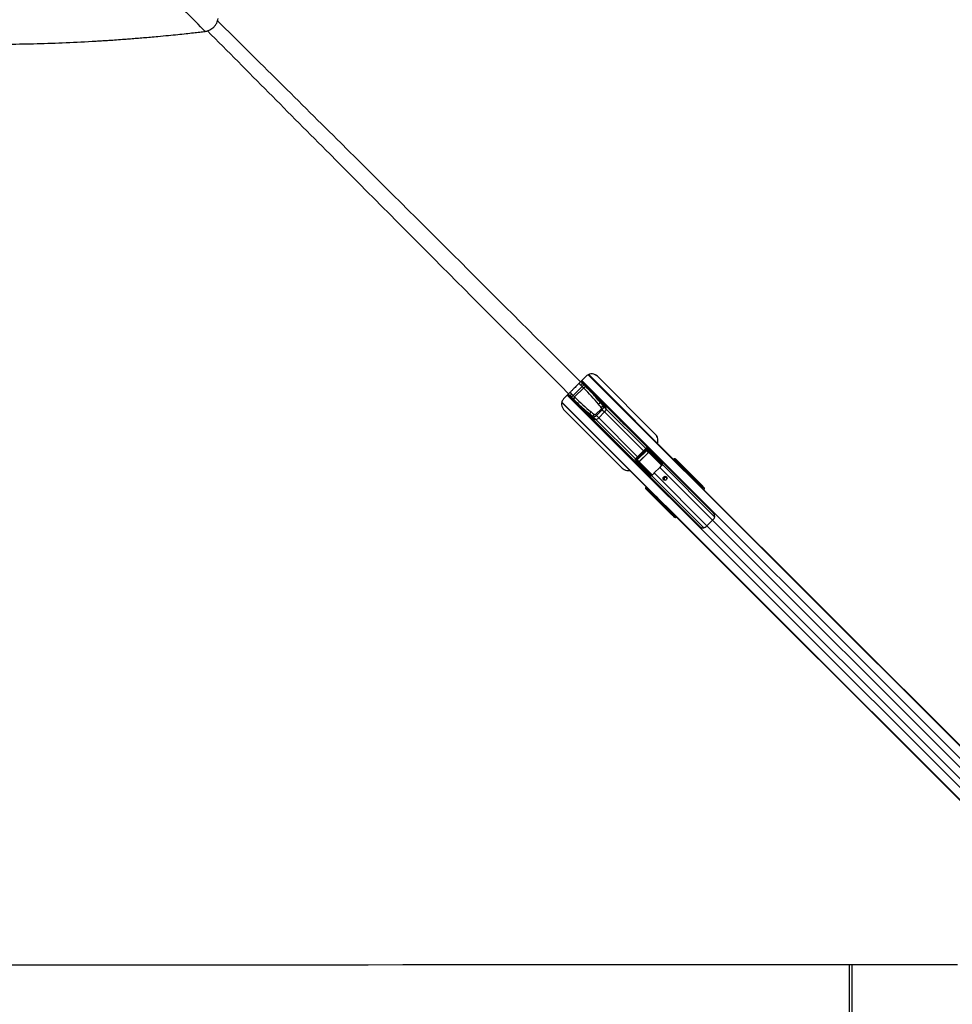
# Model space of a CAD drawing. Header units: millimetres. Extents: x 10 to 13239, y 20 to 10604.
# Tile 61 of 139: x 2469 to 3621, y 7180 to 8396. Entities that reach past the tile are written whole.
import ezdxf

# ---------------------------------------------------------------- set-up
doc = ezdxf.new("R2010")
doc.units = ezdxf.units.MM

msp = doc.modelspace()

# ---------------------------------------------------------------- linework, layer by layer
at = {"color": 8, "linetype": 'Continuous', "lineweight": 25}
for p, q in [((3892.44, 7236.71), (3171.35, 7957.79)), ((3285.92, 7843.73), (3171.72, 7957.93)), ((3162.15, 7945.01), (3159.96, 7947.19)), ((3162.08, 7949.32), (3163.16, 7948.24)), ((3173.3, 7938.61), (3162.4, 7949.51)), ((3884.55, 7229.32), (3163.31, 7950.57)), ((3866.66, 7211.43), (3145.42, 7932.68)), ((3146.46, 7933.6), (3157.38, 7922.68)), ((3146.66, 7933.91), (3147.74, 7932.83)), ((3150.98, 7933.84), (3148.79, 7936.03)), ((3252.31, 7810.01), (3138.68, 7923.64)), ((3859.27, 7203.55), (3138.79, 7924.03)), ((3239.45, 7863.73), (3191.41, 7911.77)), ((3242.22, 7866.49), (3193.5, 7915.21)), ((3229.49, 7853.77), (3180.77, 7902.49)), ((3232.26, 7856.53), (3184.21, 7904.58)), ((3242.25, 7866.53), (3243.2, 7865.58)), ((3262.05, 7845.61), (3246.05, 7861.61)), ((3246.29, 7861.73), (3262.22, 7845.8)), ((3229.46, 7853.73), (3230.4, 7852.79)), ((3250.2, 7833.75), (3234.25, 7849.7)), ((3234.37, 7849.93), (3250.4, 7833.9)), ((3263.03, 7848.44), (3262.38, 7848.93)), ((3327.39, 7782.14), (3262.88, 7846.66)), ((3278.28, 7851.67), (3278.27, 7851.66)), ((3278.42, 7851.69), (3278.66, 7851.46)), ((3278.56, 7851.83), (3278.8, 7851.6)), ((3279.45, 7852), (3279.49, 7851.96)), ((3282.07, 7847.86), (3282.78, 7848.45)), ((3282.85, 7848.32), (3282.17, 7847.76)), ((3282.8, 7847.64), (3282.54, 7847.39)), ((3282.56, 7847.87), (3282.8, 7847.64)), ((3283.24, 7848.14), (3282.95, 7848.43)), ((3283.07, 7846.86), (3283.32, 7847.11)), ((3283.45, 7848.04), (3283.49, 7848)), ((3283.77, 7846.66), (3283.52, 7846.41)), ((3317.83, 7771.19), (3252.65, 7836.37)), ((3324.8, 7778.15), (3259.62, 7843.33)), ((3287.17, 7842.75), (3287.99, 7843.44)), ((3288.07, 7843.31), (3287.28, 7842.65)), ((3249.39, 7833.24), (3248.86, 7833.66)), ((3313.84, 7768.6), (3249.33, 7833.11)), ((3244.39, 7817.19), (3244.16, 7817.42)), ((3244.53, 7817.33), (3244.3, 7817.56)), ((3244.33, 7817.72), (3244.32, 7817.71)), ((3247.53, 7813.21), (3248.13, 7813.92)), ((3247.56, 7813.04), (3247.85, 7812.75)), ((3248.23, 7813.81), (3247.66, 7813.14)), ((3248.11, 7813.42), (3248.35, 7813.19)), ((3248.6, 7813.44), (3248.35, 7813.19)), ((3248.87, 7812.66), (3249.13, 7812.92)), ((3249.58, 7812.47), (3249.32, 7812.21)), ((3310.07, 7819.86), (3310.75, 7820.62)), ((3311.49, 7819.5), (3310.99, 7818.93)), ((3252.55, 7807.99), (3253.23, 7808.81)), ((3253.34, 7808.71), (3252.68, 7807.92)), ((3275.36, 7785.24), (3276.13, 7785.92)), ((3277.05, 7784.99), (3276.49, 7784.49)), ((3853.34, 7249.6), (3324.8, 7778.15)), ((3846.38, 7242.64), (3317.83, 7771.19)), ((3497.34, 7068.12), (3497.34, 7229.17))]:
    msp.add_line(p, q, dxfattribs=at)
at = {"color": 7, "linetype": 'Continuous', "lineweight": 25}
for p, q in [((3287.39, 7842.53), (3171.92, 7958.01)), ((3182.57, 7955.86), (3180.11, 7957.58)), ((3168.51, 7955.81), (3161.71, 7948.95)), ((3162.08, 7949.32), (3163.16, 7948.24)), ((3162.15, 7945.01), (3162.15, 7945.01)), ((3163.9, 7943.26), (3162.15, 7945.01)), ((3326.05, 7786.56), (3162.68, 7949.93)), ((3163.16, 7948.24), (3164.76, 7946.64)), ((3164.76, 7946.64), (3168.26, 7943.14)), ((3182.57, 7955.86), (3182.58, 7955.85)), ((3254.47, 7883.76), (3182.57, 7955.86)), ((3254.48, 7883.75), (3182.58, 7955.85)), ((3147.07, 7934.31), (3141.26, 7928.55)), ((3146.06, 7933.31), (3309.43, 7769.94)), ((3146.66, 7933.91), (3147.74, 7932.83)), ((3147.74, 7932.83), (3149.35, 7931.22)), ((3150.98, 7933.83), (3150.98, 7933.84)), ((3152.73, 7932.09), (3150.98, 7933.83)), ((3152.73, 7932.09), (3163.9, 7943.26)), ((3152.73, 7932.09), (3152.73, 7932.09)), ((3152.73, 7932.09), (3154.48, 7930.34)), ((3165.65, 7941.51), (3154.48, 7930.34)), ((3163.9, 7943.26), (3163.9, 7943.26)), ((3163.9, 7943.26), (3165.65, 7941.51)), ((3165.65, 7941.51), (3165.65, 7941.51)), ((3165.98, 7941.18), (3165.65, 7941.51)), ((3168.26, 7943.14), (3168.59, 7942.81)), ((3168.59, 7942.81), (3191.14, 7920.26)), ((3173.05, 7938.35), (3173.3, 7938.61)), ((3253.5, 7808.54), (3138.62, 7923.42)), ((3149.35, 7931.22), (3152.85, 7927.72)), ((3152.85, 7927.72), (3153.18, 7927.4)), ((3153.18, 7927.4), (3175.72, 7904.85)), ((3154.8, 7930.01), (3154.48, 7930.34)), ((3154.48, 7930.34), (3154.48, 7930.34)), ((3157.38, 7922.68), (3157.64, 7922.93)), ((3193.31, 7916.14), (3186.76, 7922.69)), ((3210.08, 7902.17), (3190.19, 7922.06)), ((3141.19, 7914.45), (3213.09, 7842.36)), ((3179.85, 7902.67), (3173.29, 7909.23)), ((3180.27, 7908.52), (3187.47, 7915.71)), ((3181.4, 7907.39), (3180.27, 7908.52)), ((3188.6, 7914.58), (3181.4, 7907.39)), ((3181.4, 7907.39), (3184.21, 7904.58)), ((3191.41, 7911.77), (3184.21, 7904.58)), ((3188.6, 7914.58), (3187.47, 7915.71)), ((3188.6, 7914.58), (3191.41, 7911.77)), ((3189.8, 7918.92), (3193.5, 7915.21)), ((3173.93, 7905.79), (3193.82, 7885.9)), ((3177.07, 7906.19), (3180.77, 7902.49)), ((3247.82, 7864.43), (3217.5, 7894.75)), ((3254.47, 7883.76), (3254.48, 7883.75)), ((3201.24, 7878.48), (3231.56, 7848.17)), ((3242.25, 7866.53), (3229.46, 7853.73)), ((3243.2, 7865.58), (3230.4, 7852.79)), ((3231.45, 7852.77), (3243.22, 7864.54)), ((3243.43, 7864.33), (3231.66, 7852.56)), ((3234.22, 7850.42), (3245.56, 7861.76)), ((3245.67, 7861.66), (3234.33, 7850.32)), ((3243.43, 7864.33), (3243.22, 7864.54)), ((3245.56, 7861.76), (3243.43, 7864.33)), ((3261.52, 7846.9), (3244.3, 7864.12)), ((3244.3, 7864.12), (3246.29, 7861.73)), ((3244.76, 7864.36), (3261.99, 7847.14)), ((3262.06, 7848.13), (3244.77, 7865.46)), ((3247.85, 7864.4), (3245.02, 7866.6)), ((3245.25, 7866.39), (3262.17, 7849.43)), ((3248.11, 7864.17), (3245.25, 7866.39)), ((3245.67, 7861.66), (3245.56, 7861.76)), ((3255.13, 7857.14), (3248.11, 7864.17)), ((3248.59, 7863.7), (3248.75, 7863.86)), ((3248.6, 7863.69), (3248.76, 7863.84)), ((3229.38, 7850.97), (3231.58, 7848.13)), ((3246.56, 7833.81), (3229.59, 7850.73)), ((3229.59, 7850.73), (3231.81, 7847.87)), ((3230.53, 7851.21), (3247.85, 7833.93)), ((3231.66, 7852.56), (3231.45, 7852.77)), ((3248.84, 7834), (3231.62, 7851.22)), ((3231.66, 7852.56), (3234.22, 7850.42)), ((3238.85, 7840.85), (3231.81, 7847.87)), ((3231.86, 7851.69), (3249.08, 7834.47)), ((3234.25, 7849.7), (3231.86, 7851.69)), ((3232.13, 7847.24), (3232.29, 7847.4)), ((3232.14, 7847.23), (3232.3, 7847.39)), ((3234.33, 7850.32), (3234.22, 7850.42)), ((3262.42, 7848.25), (3262.32, 7847.13)), ((3278.42, 7851.69), (3278.33, 7851.59)), ((3278.56, 7851.83), (3278.42, 7851.69)), ((3278.8, 7851.6), (3278.66, 7851.46)), ((3278.66, 7851.46), (3279.14, 7850.97)), ((3279.28, 7851.11), (3278.8, 7851.6)), ((3279.14, 7850.97), (3279.28, 7851.11)), ((3279.14, 7850.97), (3279.59, 7850.52)), ((3279.28, 7851.11), (3279.73, 7850.66)), ((3279.29, 7853.47), (3279.96, 7852.58)), ((3311.07, 7821.68), (3279.29, 7853.47)), ((3281.45, 7850.41), (3279.46, 7851.99)), ((3279.49, 7851.96), (3279.99, 7851.46)), ((3281.49, 7850.37), (3279.49, 7851.96)), ((3279.73, 7850.66), (3279.59, 7850.52)), ((3279.96, 7852.58), (3311.1, 7821.44)), ((3282.78, 7848.45), (3279.97, 7850.78)), ((3279.99, 7851.46), (3282.73, 7849.2)), ((3282.56, 7847.87), (3282.31, 7847.62)), ((3283.32, 7847.11), (3282.8, 7847.64)), ((3283.77, 7846.66), (3283.32, 7847.11)), ((3286.41, 7845.69), (3283.46, 7848.04)), ((3283.49, 7848), (3284.03, 7847.46)), ((3286.47, 7845.64), (3283.49, 7848)), ((3288.02, 7843.46), (3284.01, 7846.78)), ((3284.03, 7847.46), (3288.03, 7844.15)), ((3252.65, 7836.37), (3259.62, 7843.33)), ((3285.92, 7843.73), (3285.74, 7843.85)), ((3289.08, 7840.57), (3285.92, 7843.73)), ((3286.47, 7845.64), (3286.41, 7845.69)), ((3286.65, 7842.83), (3289.08, 7840.57)), ((3288.47, 7841.45), (3287.39, 7842.53)), ((3310.75, 7820.62), (3288.07, 7843.31)), ((3294.79, 7835.14), (3288.47, 7841.45)), ((3893.91, 7235.75), (3289.08, 7840.57)), ((3296.94, 7832.99), (3294.79, 7835.14)), ((3744.89, 7385.04), (3296.94, 7832.99)), ((3243.4, 7816.03), (3242.52, 7816.7)), ((3274.3, 7784.91), (3242.52, 7816.7)), ((3274.54, 7784.89), (3243.4, 7816.03)), ((3243.99, 7816.53), (3245.58, 7814.54)), ((3244.03, 7816.49), (3243.99, 7816.53)), ((3244.52, 7815.99), (3244.03, 7816.49)), ((3244.03, 7816.49), (3245.61, 7814.5)), ((3244.3, 7817.56), (3244.16, 7817.42)), ((3244.53, 7817.33), (3244.39, 7817.19)), ((3244.39, 7817.19), (3244.88, 7816.7)), ((3246.79, 7813.26), (3244.52, 7815.99)), ((3245.02, 7816.84), (3244.53, 7817.33)), ((3244.88, 7816.7), (3245.02, 7816.84)), ((3245.32, 7816.25), (3244.88, 7816.7)), ((3245.46, 7816.39), (3245.02, 7816.84)), ((3245.21, 7816.01), (3247.53, 7813.21)), ((3245.46, 7816.39), (3245.32, 7816.25)), ((3245.58, 7814.54), (3245.61, 7814.5)), ((3247.95, 7812.53), (3250.3, 7809.57)), ((3247.95, 7812.53), (3247.98, 7812.49)), ((3248.52, 7811.95), (3247.98, 7812.49)), ((3247.98, 7812.49), (3250.35, 7809.52)), ((3248.37, 7813.68), (3248.11, 7813.42)), ((3248.35, 7813.19), (3248.87, 7812.66)), ((3251.83, 7807.95), (3248.52, 7811.95)), ((3248.87, 7812.66), (3249.32, 7812.21)), ((3249.21, 7811.97), (3252.53, 7807.97)), ((3252.13, 7810.28), (3252.31, 7810.01)), ((3311.97, 7818.87), (3311.49, 7819.5)), ((3312.88, 7819.53), (3313.35, 7818.9)), ((3313.35, 7818.9), (3314.68, 7817.56)), ((3313.74, 7818.81), (3314.68, 7817.56)), ((3250.3, 7809.57), (3250.35, 7809.52)), ((3253.39, 7808.93), (3252.31, 7810.01)), ((3252.68, 7807.92), (3275.36, 7785.24)), ((3255.8, 7806.52), (3253.15, 7809.37)), ((3253.35, 7809), (3253.39, 7808.93)), ((3253.65, 7808.67), (3253.35, 7809)), ((3253.65, 7808.67), (3253.39, 7808.93)), ((3254.58, 7807.46), (3253.5, 7808.54)), ((3255.8, 7806.52), (3253.65, 7808.67)), ((3261.26, 7800.79), (3254.58, 7807.46)), ((3860.24, 7202.08), (3255.8, 7806.52)), ((3263.42, 7798.63), (3261.26, 7800.79)), ((3861.44, 7200.61), (3263.42, 7798.63)), ((3277.09, 7782.63), (3276.46, 7783.11)), ((3276.49, 7784.49), (3277.12, 7784.02)), ((3278.42, 7781.3), (3277.09, 7782.63)), ((3277.18, 7782.24), (3278.42, 7781.3)), ((3317.83, 7771.19), (3324.8, 7778.15)), ((3493.34, 7229.17), (3493.34, 7068.12))]:
    msp.add_line(p, q, dxfattribs=at)
at = {"color": 7, "linetype": 'Continuous', "lineweight": 25, "flags": 128}
for points in [[(3163.16, 7948.24), (3163.33, 7947.99), (3163.42, 7947.65), (3163.42, 7947.27), (3163.33, 7946.83), (3163.14, 7946.37), (3162.88, 7945.9), (3162.55, 7945.44), (3162.15, 7945.01)], [(3164.76, 7946.64), (3164.97, 7946.35), (3165.08, 7946), (3165.1, 7945.58), (3165.03, 7945.13), (3164.86, 7944.65), (3164.61, 7944.17), (3164.29, 7943.7), (3163.9, 7943.26)], [(3147.74, 7932.83), (3148, 7932.65), (3148.33, 7932.56), (3148.72, 7932.57), (3149.15, 7932.66), (3149.61, 7932.84), (3150.08, 7933.11), (3150.55, 7933.44), (3150.98, 7933.83)], [(3149.35, 7931.22), (3149.63, 7931.02), (3149.99, 7930.9), (3150.4, 7930.88), (3150.86, 7930.96), (3151.34, 7931.12), (3151.82, 7931.37), (3152.29, 7931.7), (3152.73, 7932.09)], [(3217.5, 7894.75), (3217.5, 7894.75), (3217.67, 7894.56), (3217.22, 7894.94), (3216.24, 7895.84), (3215.6, 7896.46), (3214.89, 7897.16), (3214.15, 7897.91), (3213.4, 7898.69), (3211.97, 7900.18), (3210.81, 7901.41), (3210.08, 7902.17), (3210.08, 7902.17)], [(3193.82, 7885.9), (3193.82, 7885.9), (3194.58, 7885.17), (3195.81, 7884.01), (3197.3, 7882.59), (3198.08, 7881.83), (3198.83, 7881.09), (3199.53, 7880.38), (3200.15, 7879.74), (3201.05, 7878.77), (3201.43, 7878.32), (3201.24, 7878.48), (3201.24, 7878.48)], [(3267.89, 7831.64), (3268.39, 7830.86), (3268.54, 7829.94), (3268.33, 7829.01), (3267.78, 7828.2), (3266.98, 7827.65), (3266.04, 7827.44), (3265.12, 7827.6), (3264.35, 7828.1), (3263.85, 7828.87), (3263.69, 7829.79), (3263.9, 7830.73), (3264.45, 7831.53), (3265.26, 7832.08), (3266.19, 7832.29), (3267.11, 7832.14), (3267.89, 7831.64)], [(3311.1, 7821.44), (3311.12, 7821.39), (3311.13, 7821.31), (3311.11, 7821.22), (3311.08, 7821.11), (3311.02, 7821), (3310.95, 7820.88), (3310.86, 7820.75), (3310.75, 7820.62)], [(3274.54, 7784.89), (3274.6, 7784.86), (3274.68, 7784.86), (3274.77, 7784.87), (3274.87, 7784.91), (3274.99, 7784.97), (3275.11, 7785.04), (3275.24, 7785.13), (3275.36, 7785.24)], [(2428.07, 7228.62), (2470.9, 7228.65), (2513.73, 7228.67), (2556.57, 7228.69), (2599.4, 7228.72), (2642.23, 7228.74), (2727.9, 7228.79), (2770.73, 7228.81), (2813.56, 7228.83), (2856.4, 7228.85), (2899.23, 7228.88), (2942.06, 7228.9), (2984.9, 7228.92), (3027.73, 7228.94), (3070.56, 7228.96), (3113.4, 7228.98), (3156.23, 7229), (3199.06, 7229.03), (3241.9, 7229.05), (3284.73, 7229.07), (3327.56, 7229.09), (3370.4, 7229.11), (3413.23, 7229.13), (3456.06, 7229.15), (3498.89, 7229.17), (3541.73, 7229.19), (3584.56, 7229.21), (3627.39, 7229.23)]]:
    msp.add_lwpolyline(points, dxfattribs=at)
at = {"color": 7, "linetype": 'Continuous', "lineweight": 25}
for centre, radius, start, end in [((3168.8, 7939.36), 3.82, 98.12924, 145.7115), ((3169.13, 7939.03), 3.82, 98.12924, 145.7115), ((3172.94, 7938.95), 0.5, 316, 45), ((3156.63, 7927.18), 3.82, 124.2885, 171.87076), ((3156.96, 7926.86), 3.82, 124.2885, 171.87076), ((3157.03, 7923.04), 0.5, 225, 314), ((3187.83, 7917.52), 5.28, 101.75465, 135.57887), ((3181.96, 7913.78), 11.63, 7.06848, 62.80887), ((3185.11, 7914.45), 8.38, 11.65034, 43.95607), ((3182.2, 7914.03), 11.63, 207.19113, 262.93152), ((3178.46, 7908.15), 5.28, 134.42113, 168.24535), ((3182.43, 7905.05), 5.48, 135.52626, 168.01965), ((3190.94, 7913.56), 5.48, 101.98035, 134.47374), ((3187.78, 7916.33), 5.82, 308.48339, 348.94089), ((3176.75, 7912.32), 17, 9.81462, 12.99336), ((3181.54, 7910.88), 8.38, 226.04393, 258.34966), ((3183.67, 7919.23), 17, 257.00664, 260.18538), ((3179.66, 7908.2), 5.82, 281.05911, 321.51661), ((3244.31, 7864.67), 0.546, 268.63272, 326.02866), ((3244.16, 7866.37), 1.09, 303.92436, 1.2694), ((3246.28, 7861.46), 0.273, 88.63272, 146.02866), ((3229.62, 7851.82), 1.09, 268.7306, 326.07564), ((3231.32, 7851.67), 0.546, 303.97134, 1.36728), ((3234.52, 7849.71), 0.273, 123.97134, 181.36728), ((3261.53, 7847.45), 0.546, 268.63272, 326.02866), ((3261.85, 7847.29), 0.505, 230.08182, 341.31273), ((3262.2, 7848.08), 0.961, 257.34142, 277.57397), ((3262.03, 7848.86), 0.728, 272.41757, 302.85206), ((3262.12, 7848.78), 0.306, 29.6287, 63.47964), ((3279.63, 7851.13), 0.49, 313.87354, 42.65559), ((3281.6, 7850.42), 0.119, 141.8121, 202.92946), ((3282.83, 7849.24), 0.111, 143.67409, 204.33452), ((3283.19, 7848.59), 0.434, 198.2537, 218.27072), ((3283.35, 7848.96), 0.668, 220.95871, 232.94937), ((3283.67, 7847.13), 0.49, 313.87354, 42.65559), ((3248.54, 7834.45), 0.546, 303.97134, 1.36728), ((3248.7, 7834.14), 0.505, 288.68727, 39.91818), ((3273.76, 7815.24), 29.87, 134.964, 140.39416), ((3280.75, 7822.23), 29.87, 129.60584, 135.036), ((3280.83, 7835.96), 9.29, 45.04353, 56.75753), ((3286.55, 7845.68), 0.0895, 151.10651, 209.11383), ((3281.91, 7834.88), 9.28, 45.04205, 56.62345), ((3288.41, 7843.58), 0.434, 198.2537, 218.27072), ((3288.1, 7844.19), 0.0808, 155.4588, 211.38083), ((3288.4, 7843.56), 0.393, 194.79295, 217.2417), ((3247.21, 7833.87), 0.306, 206.52036, 240.3713), ((3247.13, 7833.96), 0.728, 327.14794, 357.58243), ((3247.91, 7833.79), 0.961, 352.42603, 12.65858), ((3266.8, 7829.19), 2.52, 57.67011, 212.32989), ((3266.62, 7829.24), 1.64, 131.9413, 280.15095), ((3266.75, 7829.38), 1.64, 349.33085, 138.5769), ((3244.86, 7816.35), 0.49, 227.34441, 316.12646), ((3245.57, 7814.39), 0.119, 67.07054, 128.1879), ((3246.74, 7813.16), 0.111, 65.66548, 126.32591), ((3247.03, 7812.64), 0.668, 37.05063, 49.04129), ((3247.4, 7812.8), 0.434, 51.72928, 71.7463), ((3248.85, 7812.31), 0.49, 227.34441, 316.12646), ((3312.2, 7818.81), 0.99, 46.75992, 135.56202), ((3312.68, 7818.18), 0.99, 46.75992, 135.56202), ((3250.3, 7809.44), 0.0895, 60.88617, 118.89349), ((3251.79, 7807.88), 0.0808, 58.61917, 114.5412), ((3260.08, 7815.1), 9.29, 213.24247, 224.95647), ((3252.42, 7807.59), 0.393, 52.7583, 75.20705), ((3252.41, 7807.58), 0.434, 51.72928, 71.7463), ((3261.16, 7814.02), 9.29, 213.24247, 224.95647), ((3277.18, 7783.79), 0.99, 134.43798, 223.24008), ((3277.81, 7783.31), 0.99, 134.43798, 223.24008), ((3308.93, 7794.07), 22.48, 314.91766, 322.14078), ((3301.92, 7787.06), 22.48, 307.85922, 315.08234)]:
    msp.add_arc(centre, radius, start, end, dxfattribs=at)
at = {"color": 8, "linetype": 'Continuous', "lineweight": 25}
for centre, radius, start, end in [((3274.12, 7847.53), 5.87, 44.84674, 48.74946), ((3279.13, 7852.47), 0.841, 310.06321, 7.71713), ((3243.52, 7816.86), 0.841, 262.28287, 319.93679), ((3248.46, 7821.87), 5.87, 221.25054, 225.15326)]:
    msp.add_arc(centre, radius, start, end, dxfattribs=at)
at = {"color": 7, "linetype": 'Continuous', "lineweight": 25}
for centre, major_axis, ratio, start_param, end_param in [((3111.53, 7886.73), (102.93, -102.93), 0.5289703, 1.3849003, 1.5707963), ((3112.02, 7886.24), (103.57, -103.57), 0.5461891, 1.4521874, 1.5707963), ((3209.74, 7983.96), (103.57, -103.57), 0.5461891, 4.712389, 4.83086), ((3209.25, 7984.46), (102.93, -102.93), 0.5289703, 4.712389, 4.898285), ((3078.72, 7871.14), (149.48, -149.48), 0.5289703, 1.3617427, 1.3849003), ((3079.22, 7870.64), (150.12, -150.12), 0.5408496, 1.3617427, 1.3849003), ((3225.34, 8016.77), (150.12, -150.12), 0.5408496, 4.898285, 4.9214426), ((3224.85, 8017.26), (149.48, -149.48), 0.5289703, 4.898285, 4.9214426), ((3179.43, 7909.36), (2.83, 2.83), 0.6985117, 3.3506463, 4.712389), ((3178.93, 7909.86), (1.34, -1.34), 0.5289703, 4.9214426, 6.2831853), ((3186.13, 7917.05), (1.34, -1.34), 0.5289703, 0, 1.3617427), ((3186.62, 7916.56), (2.83, 2.83), 0.6985117, 4.712389, 6.0741317), ((3243.81, 7865.01), (1.6, -1.4), 0.940187, 1.4833581, 3.0822599), ((3244.04, 7864.78), (0.894, -0.754), 0.8546341, 1.4700146, 3.0689164), ((3244.08, 7863.63), (-0.827, 0.943), 0.7970868, 4.7939762, 6.3350902), ((3243.97, 7863.75), (-0.518, 0.597), 0.6325845, 4.7951309, 6.3362449), ((3245.94, 7861.37), (-0.365, 0.405), 0.9161681, 4.7839431, 6.3250571), ((3245.88, 7861.43), (-0.207, 0.236), 0.7970868, 4.7939762, 6.3350902), ((3246.65, 7862.81), (1.79, -1.51), 0.8546341, 1.4700146, 1.6186044), ((3230.97, 7852.18), (-1.4, 1.6), 0.940187, 0.0593327, 1.6582345), ((3231.21, 7851.95), (-0.754, 0.894), 0.8546341, 0.0726763, 1.6715781), ((3232.36, 7851.9), (0.943, -0.827), 0.7970868, 3.0896878, 4.6308018), ((3232.24, 7852.02), (0.597, -0.518), 0.6325845, 3.088533, 4.629647), ((3233.18, 7849.34), (-1.51, 1.79), 0.8546341, 1.5229882, 1.6715781), ((3234.61, 7850.04), (0.405, -0.365), 0.9161681, 3.0997209, 4.6408349), ((3234.56, 7850.1), (0.236, -0.207), 0.7970868, 3.0896878, 4.6308018), ((3246.74, 7866.85), (-95.53, 95.89), 0.0067116, 1.6655607, 1.7438589), ((3285.26, 7817.11), (-33.9, 41.6), 0.0110023, 5.4625044, 5.5017076), ((3258.34, 7848.6), (-2.88, 2.88), 0.8216782, 3.6216788, 3.8980488), ((3277.94, 7851.96), (0.87, 1.85), 0.9070391, 5.9673422, 7.5392945), ((3278.57, 7851.13), (1.17, 1.64), 0.9315113, 6.129795, 7.7017473), ((3278.97, 7851.42), (0.53, 0.53), 0.3269351, 0.0349066, 1.5707963), ((3279.47, 7850.92), (0.53, 0.53), 0.3488464, 0.0349066, 1.5707963), ((3279.8, 7850.6), (0.177, 0.177), 0.3707577, 0.0349066, 1.5707963), ((3257.59, 7873.19), (37.2, -35.43), 0.0008553, 5.4110211, 5.4551702), ((3257.76, 7873.37), (37.02, -35.61), 0.0006506, 5.4092933, 5.4534424), ((3282.25, 7848.95), (0.606, -0.412), 0.6786266, 6.0573882, 6.2513889), ((3282.97, 7847.47), (0.53, 0.53), 0.3269351, 0.0349066, 1.5707963), ((3282.15, 7848.98), (0.807, -0.53), 0.7739721, 6.0541192, 6.2481199), ((3283.51, 7846.93), (0.53, 0.53), 0.3488464, 0.0349066, 1.5707963), ((3283.84, 7846.6), (0.177, 0.177), 0.3707577, 0.0349066, 1.5707963), ((3229.14, 7849.25), (95.89, -95.53), 0.0067116, 1.397756, 1.476032), ((3278.88, 7810.73), (41.6, -33.9), 0.0110023, 3.9230704, 3.9622736), ((3286.55, 7843.04), (0.881, -0.84), 0.0657772, 2.7953568, 4.8928546), ((3257.76, 7873.37), (37.02, -35.61), 0.0006506, 5.6003362, 5.6701701), ((3257.59, 7873.19), (37.2, -35.43), 0.0008553, 5.602064, 5.6718979), ((3238.22, 7778.57), (110.67, -110.67), 0.511129, 1.5707963, 1.6398026), ((3288.28, 7842.85), (0.884, 0.884), 0.5038084, 1.3702338, 1.3962634), ((3288.44, 7842.68), (0.707, 0.707), 0.7189668, 1.3702338, 1.3962634), ((3240.37, 7776.42), (110.67, -110.67), 0.511129, 1.5707963, 1.6406095), ((3247.38, 7837.64), (-2.88, 2.88), 0.8216782, 2.3851365, 2.6615065), ((3244.03, 7818.04), (1.85, 0.87), 0.9070391, 1.8854835, 3.4574358), ((3244.85, 7817.42), (1.64, 1.17), 0.9315113, 1.7230307, 3.294983), ((3244.56, 7817.02), (0.53, 0.53), 0.3269351, 1.5707963, 3.1066861), ((3245.06, 7816.52), (0.53, 0.53), 0.3488464, 1.5707963, 3.1066861), ((3245.39, 7816.19), (0.177, 0.177), 0.3707577, 1.5707963, 3.1066861), ((3222.62, 7838.22), (-35.61, 37.02), 0.0006506, 3.9713356, 4.0154847), ((3222.8, 7838.4), (-35.43, 37.2), 0.0008553, 3.9696078, 4.0137569), ((3247.04, 7813.74), (-0.412, 0.606), 0.6786266, 3.173389, 3.3673897), ((3247.01, 7813.83), (-0.53, 0.807), 0.7739721, 3.1766581, 3.3706588), ((3248.52, 7813.02), (0.53, 0.53), 0.3269351, 1.5707963, 3.1066861), ((3249.06, 7812.48), (0.53, 0.53), 0.3488464, 1.5707963, 3.1066861), ((3249.39, 7812.15), (0.177, 0.177), 0.3707577, 1.5707963, 3.1066861), ((3252.94, 7809.47), (-0.84, 0.881), 0.0657772, 4.5340191, 6.6294212), ((3310.83, 7820.17), (-0.639, 0.785), 0.2458274, 3.5258887, 5.1214348), ((3311.74, 7820.81), (-2.09, 2.16), 0.0437882, 3.4894962, 5.0850423), ((3311.55, 7820.86), (-1.39, 1.44), 0.0437882, 3.4894962, 5.0850423), ((3312.53, 7815.48), (2.12, 2.12), 0.3332373, 5.1811209, 6.2371821), ((3222.62, 7838.22), (-35.61, 37.02), 0.0006506, 3.7546079, 3.8244418), ((3222.8, 7838.4), (-35.43, 37.2), 0.0008553, 3.7528801, 3.8227139), ((3253.14, 7807.71), (0.884, 0.884), 0.5038084, 1.7453293, 1.7713589), ((3253.3, 7807.54), (0.707, 0.707), 0.7189668, 1.7453293, 1.7713589), ((3317.83, 7857.35), (111.12, -111.12), 0.5090905, 4.6425758, 4.712389), ((3319.98, 7855.2), (111.12, -111.12), 0.5090905, 4.6425758, 4.712389), ((3275.18, 7784.24), (2.16, -2.09), 0.0437882, 4.3397357, 5.9352818), ((3275.12, 7784.44), (1.44, -1.39), 0.0437882, 4.3397357, 5.9352818), ((3275.82, 7785.16), (0.785, -0.639), 0.2458274, 4.3033431, 5.8988892), ((3280.51, 7783.45), (2.12, 2.12), 0.3332373, 3.1875959, 4.243657)]:
    msp.add_ellipse(centre, major_axis=major_axis, ratio=ratio, start_param=start_param, end_param=end_param, dxfattribs=at)
at = {"color": 8, "linetype": 'Continuous', "lineweight": 25}
for centre, major_axis, ratio, start_param, end_param in [((3112.02, 7886.24), (103.57, -103.57), 0.5461891, 1.3849003, 1.4521874), ((3209.74, 7983.96), (103.57, -103.57), 0.5461891, 4.83086, 4.898285), ((3251.95, 7858.02), (17.25, -14.06), 0.0111298, 5.3559205, 5.4159218), ((3278.94, 7851.01), (0.434, 0.923), 0.9070391, 0.9335308, 1.2561092), ((3279.66, 7850.46), (0.177, 0.177), 0.3707577, 1.5707963, 2.1251563), ((3237.97, 7844.04), (-14.06, 17.25), 0.0111298, 4.0088561, 4.0688575), ((3244.98, 7817.05), (0.923, 0.434), 0.9070391, 1.8854835, 2.4340304), ((3245.53, 7816.33), (0.177, 0.177), 0.3707577, 1.0164363, 1.5707963), ((3310.53, 7817.48), (1.41, 1.41), 0.3332373, 5.4553419, 6.2371821), ((3311.2, 7816.81), (2.12, 2.12), 0.3331675, 5.1803865, 6.2373197), ((3279.17, 7784.79), (2.12, 2.12), 0.3331675, 3.1874582, 4.2443915), ((3278.51, 7785.45), (1.41, 1.41), 0.3332373, 3.1875959, 3.969436)]:
    msp.add_ellipse(centre, major_axis=major_axis, ratio=ratio, start_param=start_param, end_param=end_param, dxfattribs=at)
at = {"color": 7, "linetype": 'Continuous', "lineweight": 25}
for points, knots in [([(2698.13, 8381.85), (2682.62, 8397.61), (2651.6, 8429.14), (2605.32, 8476.62), (2566.03, 8517.62), (2533.65, 8552.05), (2512.04, 8575.86), (2494.68, 8595.9), (2484.61, 8608.22), (2479.17, 8615.33), (2477.97, 8616.89)], [0, 0, 0, 0, 0.2056995, 0.4113989, 0.6170926, 0.7344709, 0.8518421, 0.9167604, 0.9816703, 1, 1, 1, 1]), ([(2698.13, 8381.85), (2698.79, 8382.02), (2700.08, 8382.34), (2701.94, 8382.99), (2704.07, 8383.93), (2706.38, 8385.31), (2708.48, 8387.06), (2710.08, 8388.82), (2711.3, 8390.48), (2712.48, 8392.51), (2713.55, 8394.96), (2714.06, 8396.86), (2714.32, 8397.83)], [0, 0, 0, 0, 0.0845378, 0.1659786, 0.2447442, 0.3736136, 0.4992799, 0.5835221, 0.6686452, 0.7554585, 0.8745429, 1, 1, 1, 1]), ([(2418.19, 8366.28), (2429.28, 8366.24), (2451.88, 8366.16), (2486.37, 8366.71), (2522.03, 8367.84), (2547.24, 8369.08), (2561.65, 8369.91), (2564.96, 8370.11), (2568.38, 8370.32), (2571.91, 8370.54), (2575.55, 8370.77), (2581.12, 8371.14), (2588.78, 8371.67), (2597.68, 8372.32), (2606.07, 8372.96), (2613.84, 8373.58), (2622.01, 8374.26), (2630.7, 8375.02), (2640.98, 8375.94), (2652.23, 8377.01), (2663.81, 8378.16), (2674.13, 8379.23), (2683.22, 8380.2), (2691.08, 8381.06), (2695.91, 8381.6), (2698.13, 8381.85)], [0, 0, 0, 0, 0.1186109, 0.2416444, 0.3688887, 0.5000596, 0.5114961, 0.5232975, 0.5355053, 0.5481188, 0.5611373, 0.57456, 0.6077931, 0.6432551, 0.6699407, 0.697748, 0.7266698, 0.7576013, 0.7910224, 0.8369785, 0.8784432, 0.9154479, 0.9480234, 0.9761981, 1, 1, 1, 1]), ([(3182.58, 7955.85), (3181.67, 7956.59), (3179.83, 7958.08), (3176.38, 7958.92), (3173.42, 7958.65), (3171.16, 7957.77), (3169.68, 7956.89), (3168.87, 7956.14), (3168.51, 7955.81)], [0, 0, 0, 0, 0.2221241, 0.4438649, 0.6751156, 0.7922351, 0.9093154, 1, 1, 1, 1]), ([(3161.71, 7948.95), (3160.24, 7947.47), (3157.26, 7944.48), (3153.24, 7940.46), (3149.82, 7937.05), (3147.99, 7935.23), (3147.07, 7934.31)], [0, 0, 0, 0, 0.3052568, 0.6193666, 0.8086606, 1, 1, 1, 1]), ([(3141.26, 7928.55), (3140.52, 7927.64), (3139.02, 7925.81), (3138.15, 7922.36), (3138.38, 7919.41), (3139.22, 7917.15), (3140.09, 7915.65), (3140.85, 7914.82), (3141.19, 7914.45)], [0, 0, 0, 0, 0.2202754, 0.4401329, 0.6705522, 0.7881835, 0.905778, 1, 1, 1, 1]), ([(3256.65, 7873.27), (3256.91, 7873.97), (3257.53, 7875.66), (3257.35, 7878.58), (3256.36, 7881.53), (3255.09, 7883.03), (3254.47, 7883.76)], [0, 0, 0, 0, 0.193121, 0.4698993, 0.7416812, 1, 1, 1, 1]), ([(3256.67, 7873.26), (3256.92, 7873.96), (3257.54, 7875.65), (3257.36, 7878.57), (3256.37, 7881.52), (3255.1, 7883.02), (3254.48, 7883.75)], [0, 0, 0, 0, 0.19349705, 0.47014632, 0.74180311, 1, 1, 1, 1]), ([(3261.71, 7845.24), (3262.05, 7845.56), (3262.51, 7846.01), (3262.8, 7846.51), (3262.88, 7846.66)], [0, 0, 0, 0, 0.7198695, 1, 1, 1, 1]), ([(3262.88, 7846.66), (3262.95, 7846.82), (3263.1, 7847.19), (3263.16, 7847.98), (3262.97, 7849.04), (3262.45, 7850.06), (3261.94, 7850.66), (3261.73, 7850.88), (3261.72, 7850.88)], [0, 0, 0, 0, 0.1251326, 0.2780419, 0.492841, 0.8046421, 0.9973287, 1, 1, 1, 1]), ([(3262.06, 7848.13), (3262.09, 7848.27), (3262.14, 7848.45), (3262.19, 7848.71), (3262.23, 7848.88), (3262.24, 7849), (3262.25, 7849.05)], [0, 0, 0, 0, 0.4255346, 0.5656144, 0.7944513, 1, 1, 1, 1]), ([(3262.17, 7849.43), (3262.18, 7849.43), (3262.21, 7849.39), (3262.27, 7849.28), (3262.26, 7849.14), (3262.25, 7849.05)], [0, 0, 0, 0, 0.010706, 0.4231493, 1, 1, 1, 1]), ([(3262.17, 7849.43), (3262.18, 7849.43), (3262.23, 7849.37), (3262.33, 7849.22), (3262.36, 7849.04), (3262.38, 7848.93)], [0, 0, 0, 0, 0.0107059, 0.4231481, 1, 1, 1, 1]), ([(3262.38, 7848.93), (3262.38, 7848.89), (3262.39, 7848.81), (3262.4, 7848.57), (3262.41, 7848.39), (3262.42, 7848.25)], [0, 0, 0, 0, 0.1841913, 0.4072131, 1, 1, 1, 1]), ([(3279.46, 7851.99), (3279.4, 7852.03), (3279.3, 7852.09), (3279.13, 7852.11), (3278.98, 7852.1), (3278.83, 7852.04), (3278.69, 7851.95), (3278.6, 7851.87), (3278.56, 7851.83)], [0, 0, 0, 0, 0.1998087, 0.3510808, 0.4935224, 0.6444374, 0.8490333, 1, 1, 1, 1]), ([(3283.46, 7848.04), (3283.4, 7848.07), (3283.3, 7848.14), (3283.13, 7848.16), (3282.98, 7848.14), (3282.83, 7848.08), (3282.69, 7847.99), (3282.6, 7847.91), (3282.56, 7847.87)], [0, 0, 0, 0, 0.1998087, 0.3510808, 0.4935224, 0.6444374, 0.8490333, 1, 1, 1, 1]), ([(3282.84, 7848.52), (3282.87, 7848.57), (3282.92, 7848.65), (3282.94, 7848.76), (3282.93, 7848.85), (3282.92, 7848.92), (3282.88, 7849.01), (3282.82, 7849.1), (3282.76, 7849.17), (3282.73, 7849.2)], [0, 0, 0, 0, 0.204018, 0.3683635, 0.408955, 0.5625699, 0.6085277, 0.8027053, 1, 1, 1, 1]), ([(3282.74, 7849.31), (3282.78, 7849.27), (3282.86, 7849.18), (3282.97, 7849.01), (3283.04, 7848.82), (3283.04, 7848.6), (3282.98, 7848.49), (3282.95, 7848.43)], [0, 0, 0, 0, 0.1896653, 0.387972, 0.5975579, 0.804387, 1, 1, 1, 1]), ([(3213.09, 7842.36), (3213.92, 7841.66), (3215.58, 7840.27), (3218.77, 7839.42), (3221.15, 7839.28), (3222.23, 7839.68), (3222.33, 7839.72)], [0, 0, 0, 0, 0.3276563, 0.6559731, 0.9699585, 1, 1, 1, 1]), ([(3215.52, 7840.61), (3215.57, 7840.56), (3216.5, 7839.89), (3218.79, 7839.48), (3221.14, 7839.29), (3222.22, 7839.69), (3222.32, 7839.73)], [0, 0, 0, 0, 0.0307225, 0.5036683, 0.9559685, 1, 1, 1, 1]), ([(3288.02, 7843.46), (3288.06, 7843.5), (3288.15, 7843.58), (3288.21, 7843.72), (3288.22, 7843.84), (3288.2, 7843.92), (3288.17, 7843.99), (3288.15, 7844.02), (3288.1, 7844.09), (3288.06, 7844.12), (3288.03, 7844.15)], [0, 0, 0, 0, 0.2158633, 0.4289558, 0.5802581, 0.6862162, 0.7010964, 0.8134316, 0.8319841, 1, 1, 1, 1]), ([(3288.03, 7844.23), (3288.07, 7844.19), (3288.14, 7844.11), (3288.23, 7843.97), (3288.29, 7843.83), (3288.3, 7843.67), (3288.27, 7843.55), (3288.2, 7843.43), (3288.14, 7843.37), (3288.09, 7843.32)], [0, 0, 0, 0, 0.1677551, 0.3094261, 0.4421052, 0.5973632, 0.7692312, 0.8002226, 1, 1, 1, 1]), ([(3245.11, 7834.26), (3245.11, 7834.26), (3245.32, 7834.05), (3245.93, 7833.54), (3246.94, 7833.02), (3248.01, 7832.83), (3248.8, 7832.89), (3249.17, 7833.04), (3249.33, 7833.11)], [0, 0, 0, 0, 0.0026713, 0.1953579, 0.507159, 0.7219581, 0.8748674, 1, 1, 1, 1]), ([(3246.56, 7833.81), (3246.56, 7833.81), (3246.59, 7833.78), (3246.7, 7833.72), (3246.85, 7833.73), (3246.94, 7833.73)], [0, 0, 0, 0, 0.01070694, 0.41259547, 1, 1, 1, 1]), ([(3246.56, 7833.81), (3246.56, 7833.81), (3246.61, 7833.76), (3246.76, 7833.66), (3246.95, 7833.62), (3247.06, 7833.6)], [0, 0, 0, 0, 0.0107069, 0.4125943, 1, 1, 1, 1]), ([(3246.94, 7833.73), (3246.99, 7833.74), (3247.1, 7833.76), (3247.37, 7833.81), (3247.63, 7833.87), (3247.81, 7833.92), (3247.85, 7833.93)], [0, 0, 0, 0, 0.2055736, 0.4344383, 0.8552633, 1, 1, 1, 1]), ([(3247.74, 7833.56), (3247.6, 7833.57), (3247.41, 7833.58), (3247.18, 7833.6), (3247.1, 7833.6), (3247.06, 7833.6)], [0, 0, 0, 0, 0.59278694, 0.8158087, 1, 1, 1, 1]), ([(3248.86, 7833.66), (3248.66, 7833.62), (3248.28, 7833.55), (3247.91, 7833.56), (3247.74, 7833.56)], [0, 0, 0, 0, 0.544713, 1, 1, 1, 1]), ([(3249.33, 7833.11), (3249.69, 7833.34), (3250.2, 7833.65), (3250.63, 7834.14), (3250.75, 7834.28)], [0, 0, 0, 0, 0.720131, 1, 1, 1, 1]), ([(3244.16, 7817.42), (3244.12, 7817.38), (3244.02, 7817.28), (3243.92, 7817.11), (3243.87, 7816.9), (3243.89, 7816.7), (3243.96, 7816.59), (3243.99, 7816.53)], [0, 0, 0, 0, 0.1521127, 0.4191034, 0.6236006, 0.7983813, 1, 1, 1, 1]), ([(3244.4, 7817.65), (3244.38, 7817.64), (3244.34, 7817.61), (3244.31, 7817.58), (3244.3, 7817.56)], [0, 0, 0, 0, 0.477115, 1, 1, 1, 1]), ([(3247.56, 7813.04), (3247.5, 7813.01), (3247.4, 7812.95), (3247.21, 7812.94), (3247.03, 7812.99), (3246.84, 7813.09), (3246.73, 7813.19), (3246.68, 7813.25)], [0, 0, 0, 0, 0.1837229, 0.3577538, 0.5459259, 0.7461896, 1, 1, 1, 1]), ([(3246.79, 7813.26), (3246.83, 7813.22), (3246.9, 7813.15), (3247.05, 7813.07), (3247.2, 7813.04), (3247.34, 7813.06), (3247.42, 7813.12), (3247.46, 7813.14)], [0, 0, 0, 0, 0.2616949, 0.4547577, 0.6342319, 0.8078503, 1, 1, 1, 1]), ([(3248.11, 7813.42), (3248.08, 7813.39), (3247.98, 7813.28), (3247.87, 7813.11), (3247.82, 7812.9), (3247.84, 7812.7), (3247.91, 7812.59), (3247.95, 7812.53)], [0, 0, 0, 0, 0.1521127, 0.4191034, 0.6236006, 0.7983813, 1, 1, 1, 1]), ([(3252.66, 7807.9), (3252.66, 7807.89), (3252.61, 7807.83), (3252.5, 7807.74), (3252.34, 7807.69), (3252.18, 7807.69), (3252.02, 7807.75), (3251.88, 7807.84), (3251.8, 7807.92), (3251.76, 7807.96)], [0, 0, 0, 0, 0.0324038, 0.2220781, 0.3811988, 0.5433613, 0.6728153, 0.8347469, 1, 1, 1, 1]), ([(3251.83, 7807.95), (3251.86, 7807.92), (3251.91, 7807.87), (3251.99, 7807.82), (3252.06, 7807.79), (3252.1, 7807.78), (3252.18, 7807.77), (3252.27, 7807.77), (3252.4, 7807.83), (3252.48, 7807.91), (3252.52, 7807.96), (3252.53, 7807.97)], [0, 0, 0, 0, 0.16551111, 0.28358534, 0.31493155, 0.41350531, 0.43337327, 0.5928838, 0.76041904, 0.96517182, 1, 1, 1, 1]), ([(3326.67, 7780.28), (3326.92, 7780.69), (3327.41, 7781.51), (3327.56, 7783.03), (3327.33, 7784.4), (3326.83, 7785.52), (3326.4, 7786.18), (3326.13, 7786.46), (3326.05, 7786.56)], [0, 0, 0, 0, 0.2129283, 0.4246049, 0.6767712, 0.8300264, 0.9444848, 1, 1, 1, 1]), ([(3309.43, 7769.94), (3309.62, 7769.77), (3310.07, 7769.37), (3311.15, 7768.81), (3312.56, 7768.45), (3314.25, 7768.48), (3315.23, 7769.04), (3315.71, 7769.31)], [0, 0, 0, 0, 0.1096269, 0.2567278, 0.4997884, 0.7551779, 1, 1, 1, 1])]:
    msp.add_open_spline(points, degree=3, knots=knots, dxfattribs=at)
at = {"color": 8, "linetype": 'Continuous', "lineweight": 25}
for points, knots in [([(2713.48, 8394.97), (2764.18, 8344.72), (2913.84, 8196.38), (3063.05, 8047.44), (3161.71, 7948.95)], [0, 0, 0, 0, 0.3387683, 1, 1, 1, 1]), ([(3147.07, 7934.31), (3048.59, 8032.98), (2899.61, 8182.23), (2751.25, 8331.93), (2700.96, 8382.68)], [0, 0, 0, 0, 0.6610551, 1, 1, 1, 1]), ([(3262.32, 7847.13), (3262.4, 7847.03), (3262.55, 7846.85), (3262.69, 7846.68), (3262.75, 7846.6)], [0, 0, 0, 0, 0.55435218, 1, 1, 1, 1]), ([(3280.94, 7850.82), (3281.04, 7850.78), (3281.25, 7850.72), (3281.42, 7850.57), (3281.51, 7850.49)], [0, 0, 0, 0, 0.4951829, 1, 1, 1, 1]), ([(3286.01, 7846.01), (3286.07, 7845.99), (3286.24, 7845.93), (3286.38, 7845.8), (3286.47, 7845.73)], [0, 0, 0, 0, 0.4026587, 1, 1, 1, 1]), ([(3247.06, 7833.6), (3247.17, 7833.46), (3247.33, 7833.24), (3247.5, 7833.02), (3247.55, 7832.96)], [0, 0, 0, 0, 0.6751407, 1, 1, 1, 1]), ([(3245.49, 7814.48), (3245.47, 7814.5), (3245.35, 7814.63), (3245.22, 7814.82), (3245.18, 7815), (3245.16, 7815.06)], [0, 0, 0, 0, 0.1380476, 0.7551829, 1, 1, 1, 1]), ([(3250.26, 7809.52), (3250.24, 7809.54), (3250.12, 7809.67), (3250, 7809.83), (3249.96, 7809.99), (3249.95, 7810.02)], [0, 0, 0, 0, 0.16022612, 0.84477309, 1, 1, 1, 1])]:
    msp.add_open_spline(points, degree=3, knots=knots, dxfattribs=at)

doc.saveas('drawing.dxf')
